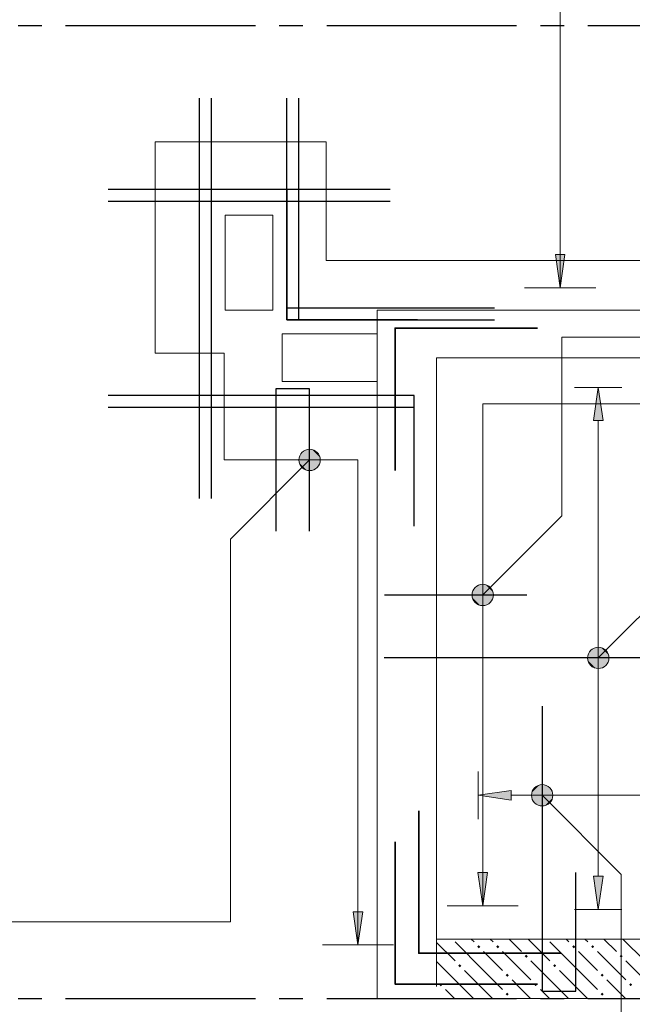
# Model space of a CAD drawing. Header units: millimetres. Extents: x 0 to 59400, y 0 to 42000.
# Tile 14 of 34: x 22307 to 24887, y 28757 to 32906. Entities that reach past the tile are written whole.
import ezdxf

# ---------------------------------------------------------------- set-up
doc = ezdxf.new("R2010")
doc.units = ezdxf.units.MM
doc.linetypes.add('______2', pattern=[270, 200, -70])
doc.linetypes.add('______5', pattern=[1100, 800, -100, 100, -100])
for name, color, linetype, lineweight in [('ЖБ Перекрытие верхний уровень', 7, 'Continuous', 18), ('ЖБ Перекрытие нижний уровень с отделкой', 7, 'Continuous', 13), ('Обрамление П-обр. равн.', 7, 'Continuous', 25), ('Обрамление П-обр. равн.неравн.', 7, 'Continuous', 25), ('Обрамление проемов стержнями', 7, 'Continuous', 18), ('Позиционная метка номер позиции', 7, 'Continuous', 13)]:
    doc.layers.add(name, color=color, linetype=linetype, lineweight=lineweight)
doc.layers.add('ЖБ Стена верхний уровень', color=7, linetype='______2', lineweight=13, true_color=0x656565)
doc.layers.add('Оси', color=7, linetype='______5', lineweight=13, true_color=0x656565)

msp = doc.modelspace()

# ---------------------------------------------------------------- hatches: boundary and pattern name
at = {"layer": 'ЖБ Стена верхний уровень', "linetype": 'Continuous', "lineweight": 18, "transparency": 33554687}
for points in [[(24234.1, 28999.6), (24240.6, 29006.1), (24247.1, 28999.6), (24240.6, 28993.1)], [(24314.1, 28999.6), (24320.6, 29006.1), (24327.1, 28999.6), (24320.6, 28993.1)], [(24634.1, 28999.6), (24640.6, 29006.1), (24647.1, 28999.6), (24640.6, 28993.1)], [(24714.1, 28999.6), (24720.6, 29006.1), (24727.1, 28999.6), (24720.6, 28993.1)], [(24434.1, 28959.6), (24440.6, 28966.1), (24447.1, 28959.6), (24440.6, 28953.1)], [(24834.1, 28959.6), (24840.6, 28966.1), (24847.1, 28959.6), (24840.6, 28953.1)], [(24154.1, 28919.6), (24160.6, 28926.1), (24167.1, 28919.6), (24160.6, 28913.1)], [(24554.1, 28919.6), (24560.6, 28926.1), (24567.1, 28919.6), (24560.6, 28913.1)], [(24354.1, 28879.6), (24360.6, 28886.1), (24367.1, 28879.6), (24360.6, 28873.1)], [(24754.1, 28879.6), (24760.6, 28886.1), (24767.1, 28879.6), (24760.6, 28873.1)], [(24074.1, 28839.6), (24080.6, 28846.1), (24087.1, 28839.6), (24080.6, 28833.1)], [(24474.1, 28839.6), (24480.6, 28846.1), (24487.1, 28839.6), (24480.6, 28833.1)], [(24874.1, 28839.6), (24880.6, 28846.1), (24887.1, 28839.6), (24880.6, 28833.1)], [(24354.1, 28799.6), (24360.6, 28806.1), (24367.1, 28799.6), (24360.6, 28793.1)], [(24754.1, 28799.6), (24760.6, 28806.1), (24767.1, 28799.6), (24760.6, 28793.1)]]:
    msp.add_hatch(color=7, dxfattribs=at).paths.add_polyline_path(points, flags=16)
at = {"layer": 'Обрамление П-обр. равн.', "linetype": 'Continuous', "lineweight": 13, "transparency": 33554687}
for points in [[(24603.6, 31917), (24583.6, 31777), (24563.6, 31917)], [(24764, 29297), (24744, 29157), (24724, 29297)], [(23751.7, 29147), (23731.7, 29007), (23711.7, 29147)]]:
    msp.add_hatch(color=7, dxfattribs=at).paths.add_polyline_path(points, flags=16)
for points in [[(24764, 31217), (24744, 31357), (24724, 31217)], [(24237.2, 29312), (24257.2, 29172), (24277.2, 29312)]]:
    msp.add_hatch(color=7, dxfattribs=at).paths.add_polyline_path(points)
at = {"layer": 'Обрамление П-обр. равн.неравн.', "linetype": 'Continuous', "lineweight": 13, "transparency": 33554687}
msp.add_hatch(color=7, dxfattribs=at).paths.add_polyline_path([(24377.7, 29617.7), (24237.7, 29637.7), (24377.7, 29657.7)], flags=16)
at = {"layer": 'Позиционная метка номер позиции', "linetype": 'Continuous', "lineweight": 13, "transparency": 33554687}
for points in [[(23559.6, 31019.2), (23495.9, 31082.8), (23484.5, 31062.5)], [(23571, 31039.5), (23516.3, 31094.3), (23495.9, 31082.8)], [(23571, 31039.5), (23495.9, 31082.8), (23559.6, 31019.2)], [(23571, 31062.5), (23539.2, 31094.3), (23516.3, 31094.3)], [(23571, 31062.5), (23516.3, 31094.3), (23571, 31039.5)], [(23539.2, 31094.3), (23571, 31062.5), (23559.6, 31082.8)], [(23559.6, 31019.2), (23484.5, 31062.5), (23539.2, 31007.7)], [(23539.2, 31007.7), (23484.5, 31062.5), (23484.5, 31039.5)], [(23539.2, 31007.7), (23484.5, 31039.5), (23516.3, 31007.7)], [(23516.3, 31007.7), (23484.5, 31039.5), (23495.9, 31019.2)], [(24213.9, 30493.5), (24289, 30450.2), (24225.4, 30513.8)], [(24225.4, 30513.8), (24300.5, 30470.5), (24245.8, 30525.3)], [(24225.4, 30513.8), (24289, 30450.2), (24300.5, 30470.5)], [(24245.8, 30525.3), (24300.5, 30470.5), (24300.5, 30493.5)], [(24245.8, 30525.3), (24300.5, 30493.5), (24268.7, 30525.3)], [(24268.7, 30525.3), (24300.5, 30493.5), (24289, 30513.8)], [(24213.9, 30470.5), (24268.7, 30438.7), (24213.9, 30493.5)], [(24213.9, 30493.5), (24268.7, 30438.7), (24289, 30450.2)], [(24245.8, 30438.7), (24213.9, 30470.5), (24225.4, 30450.2)], [(24213.9, 30470.5), (24245.8, 30438.7), (24268.7, 30438.7)], [(24700.8, 30228.4), (24775.8, 30185.2), (24712.2, 30248.8)], [(24712.2, 30248.8), (24787.3, 30205.5), (24732.6, 30260.3)], [(24712.2, 30248.8), (24775.8, 30185.2), (24787.3, 30205.5)], [(24732.6, 30260.3), (24787.3, 30205.5), (24787.3, 30228.4)], [(24732.6, 30260.3), (24787.3, 30228.4), (24755.5, 30260.3)], [(24755.5, 30260.3), (24787.3, 30228.4), (24775.8, 30248.8)], [(24700.8, 30205.5), (24755.5, 30173.7), (24700.8, 30228.4)], [(24700.8, 30228.4), (24755.5, 30173.7), (24775.8, 30185.2)], [(24732.6, 30173.7), (24700.8, 30205.5), (24712.2, 30185.2)], [(24700.8, 30205.5), (24732.6, 30173.7), (24755.5, 30173.7)], [(24464.5, 29649.2), (24496.3, 29681), (24475.9, 29669.6)], [(24496.3, 29681), (24464.5, 29649.2), (24464.5, 29626.3)], [(24496.3, 29681), (24464.5, 29626.3), (24519.2, 29681)], [(24519.2, 29681), (24464.5, 29626.3), (24475.9, 29605.9)], [(24519.2, 29681), (24475.9, 29605.9), (24539.6, 29669.6)], [(24539.6, 29669.6), (24475.9, 29605.9), (24496.3, 29594.5)], [(24539.6, 29669.6), (24496.3, 29594.5), (24551, 29649.2)], [(24551, 29649.2), (24496.3, 29594.5), (24519.2, 29594.5)], [(24551, 29649.2), (24519.2, 29594.5), (24551, 29626.3)], [(24551, 29626.3), (24519.2, 29594.5), (24539.6, 29605.9)]]:
    msp.add_hatch(color=7, dxfattribs=at).paths.add_polyline_path(points)

# ---------------------------------------------------------------- linework, layer by layer
at = {"color": 7, "linetype": 'Continuous', "lineweight": 35, "transparency": 33554687}
for points in [[(23887.7, 31007), (23887.7, 31607), (24487.7, 31607)], [(23987.7, 29572), (23987.7, 28972), (24587.7, 28972)], [(23887.7, 29442), (23887.7, 28842), (24487.7, 28842)]]:
    msp.add_lwpolyline(points, dxfattribs=at)
at = {"layer": 'ЖБ Перекрытие верхний уровень', "color": 7, "linetype": 'Continuous', "lineweight": 18, "transparency": 33554687}
for p, q in [((23372.7, 32082), (23172.7, 32082)), ((23172.7, 32082), (23172.7, 31682)), ((23372.7, 31682), (23372.7, 32082)), ((23172.7, 31682), (23372.7, 31682)), ((23812.7, 31582), (23412.7, 31582)), ((23412.7, 31582), (23412.7, 31382)), ((23812.7, 31382), (23812.7, 31582)), ((24062.7, 29032), (24062.7, 31482)), ((24062.7, 31482), (25312.7, 31482)), ((23412.7, 31382), (23812.7, 31382)), ((37604.2, 29032), (24062.7, 29032))]:
    msp.add_line(p, q, dxfattribs=at)
at = {"layer": 'ЖБ Перекрытие нижний уровень с отделкой', "color": 7, "linetype": 'Continuous', "lineweight": 13, "transparency": 33554687}
for p, q in [((23812.7, 31682), (23812.7, 28782)), ((25312.7, 31682), (23812.7, 31682)), ((23812.7, 28782), (25312.7, 28782))]:
    msp.add_line(p, q, dxfattribs=at)
at = {"layer": 'ЖБ Стена верхний уровень', "color": 251, "linetype": '______2', "lineweight": 13, "true_color": 0x656565, "transparency": 33554687}
for p, q in [((25062.7, 29032), (24062.7, 29032)), ((24062.7, 29032), (24062.7, 28782)), ((24062.7, 28782), (25062.7, 28782))]:
    msp.add_line(p, q, dxfattribs=at)
at = {"layer": 'ЖБ Стена верхний уровень', "color": 9, "linetype": 'Continuous', "lineweight": 18, "true_color": 0xc7c7c7, "transparency": 33554687}
for p, q in [((24062.7, 29017.4), (24140.6, 28939.6)), ((24260.6, 28899.6), (24140.6, 29019.6)), ((24208.1, 29032), (24220.6, 29019.6)), ((24300.6, 29019.6), (24288.1, 29032)), ((24368.1, 29032), (24420.6, 28979.6)), ((24448.1, 29032), (24540.6, 28939.6)), ((24660.6, 28899.6), (24540.6, 29019.6)), ((24608.1, 29032), (24620.6, 29019.6)), ((24700.6, 29019.6), (24688.1, 29032)), ((24768.1, 29032), (24820.6, 28979.6)), ((24848.1, 29032), (24940.6, 28939.6)), ((24260.6, 28979.6), (24340.6, 28899.6)), ((24340.6, 28979.6), (24460.6, 28859.6)), ((24660.6, 28979.6), (24740.6, 28899.6)), ((24740.6, 28979.6), (24860.6, 28859.6)), ((24180.6, 28819.6), (24062.7, 28937.4)), ((24580.6, 28819.6), (24460.6, 28939.6)), ((24980.6, 28819.6), (24860.6, 28939.6)), ((24180.6, 28899.6), (24260.6, 28819.6)), ((24260.6, 28899.6), (24340.6, 28819.6)), ((24580.6, 28899.6), (24660.6, 28819.6)), ((24660.6, 28899.6), (24740.6, 28819.6)), ((24420.6, 28819.6), (24380.6, 28859.6)), ((24820.6, 28819.6), (24780.6, 28859.6)), ((24100.6, 28819.6), (24138.1, 28782)), ((24180.6, 28819.6), (24218.1, 28782)), ((24260.6, 28819.6), (24298.1, 28782)), ((24458.1, 28782), (24420.6, 28819.6)), ((24500.6, 28819.6), (24538.1, 28782)), ((24580.6, 28819.6), (24618.1, 28782)), ((24660.6, 28819.6), (24698.1, 28782)), ((24858.1, 28782), (24820.6, 28819.6))]:
    msp.add_line(p, q, dxfattribs=at)
at = {"layer": 'Обрамление П-обр. равн.', "color": 251, "linetype": 'Continuous', "lineweight": 13, "true_color": 0x494949, "transparency": 33554687}
for p, q in [((24583.6, 31777), (24563.6, 31917)), ((24563.6, 31917), (24603.6, 31917)), ((24583.6, 31917), (24583.6, 31927)), ((24603.6, 31917), (24583.6, 31777)), ((24733.6, 31777), (24433.6, 31777)), ((24583.6, 31777), (24583.6, 31777)), ((24583.6, 31777), (24583.6, 31777)), ((24583.6, 31777), (24583.6, 31777)), ((24744, 31357), (24644, 31357)), ((24744, 31357), (24724, 31217)), ((24764, 31217), (24744, 31357)), ((24744, 31357), (24844, 31357)), ((24744, 31357), (24744, 31357)), ((24724, 31217), (24764, 31217)), ((24744, 29297), (24744, 31217)), ((24277.2, 29312), (24237.2, 29312)), ((24237.2, 29312), (24257.2, 29172)), ((24257.2, 29312), (24257.2, 29322)), ((24257.2, 29172), (24277.2, 29312)), ((24744, 29157), (24724, 29297)), ((24724, 29297), (24764, 29297)), ((24764, 29297), (24744, 29157)), ((24407.2, 29172), (24107.2, 29172)), ((24257.2, 29172), (24257.2, 29172)), ((24257.2, 29172), (24257.2, 29172)), ((24257.2, 29172), (24257.2, 29172)), ((23731.7, 29007), (23711.7, 29147)), ((23711.7, 29147), (23751.7, 29147)), ((23731.7, 29147), (23731.7, 29157)), ((23751.7, 29147), (23731.7, 29007)), ((24744, 29157), (24644, 29157)), ((24744, 29157), (24844, 29157)), ((24744, 29157), (24744, 29157)), ((23881.7, 29007), (23581.7, 29007)), ((23731.7, 29007), (23731.7, 29007)), ((23731.7, 29007), (23731.7, 29007)), ((23731.7, 29007), (23731.7, 29007))]:
    msp.add_line(p, q, dxfattribs=at)
at = {"layer": 'Обрамление П-обр. равн.', "color": 7, "linetype": 'Continuous', "lineweight": 25, "transparency": 33554687}
for p, q in [((23843.7, 30482), (24443.7, 30482)), ((25281.7, 30217), (23841.7, 30217))]:
    msp.add_line(p, q, dxfattribs=at)
at = {"layer": 'Обрамление П-обр. равн.', "color": 251, "linetype": 'Continuous', "lineweight": 13, "true_color": 0x494949, "transparency": 33554687}
for points in [[(24583.6, 31777), (24583.6, 37302.9), (10487.7, 37302.9)], [(23731.7, 29007), (23731.7, 31051), (23167.7, 31051), (23167.7, 31501), (22877.7, 31501), (22877.7, 32391), (23597.7, 32391), (23597.7, 31891), (25087.7, 31891)], [(25037.7, 31287.5), (24257.2, 31287.5), (24257.2, 29172)]]:
    msp.add_lwpolyline(points, dxfattribs=at)
at = {"layer": 'Обрамление П-обр. равн.', "color": 7, "linetype": 'Continuous', "lineweight": 25, "transparency": 33554687}
msp.add_lwpolyline([(23527.7, 30751), (23527.7, 31351), (23385.7, 31351), (23385.7, 30751)], dxfattribs=at)
at = {"layer": 'Обрамление П-обр. равн.неравн.', "color": 251, "linetype": 'Continuous', "lineweight": 13, "true_color": 0x494949, "transparency": 33554687}
for p, q in [((24237.7, 29637.7), (24237.7, 29737.7)), ((24237.7, 29637.7), (24377.7, 29657.7)), ((24377.7, 29617.7), (24237.7, 29637.7)), ((24237.7, 29637.7), (24237.7, 29537.7)), ((24237.7, 29637.7), (24237.7, 29637.7)), ((24377.7, 29657.7), (24377.7, 29617.7)), ((24377.7, 29637.7), (25097.7, 29637.7))]:
    msp.add_line(p, q, dxfattribs=at)
at = {"layer": 'Обрамление П-обр. равн.неравн.', "color": 7, "linetype": 'Continuous', "lineweight": 25, "transparency": 33554687}
msp.add_lwpolyline([(24507.7, 30013), (24507.7, 28813), (24649.7, 28813), (24649.7, 29313)], dxfattribs=at)
at = {"layer": 'Обрамление проемов стержнями', "color": 7, "linetype": 'Continuous', "lineweight": 25, "transparency": 33554687}
for p, q in [((23062.7, 32576), (23062.7, 30888)), ((23062.7, 32576), (23062.7, 30888)), ((23112.7, 32576), (23112.7, 30888)), ((23112.7, 32576), (23112.7, 30888)), ((22678.7, 32192), (23866.7, 32192)), ((22678.7, 32192), (23866.7, 32192)), ((22678.7, 32142), (23866.7, 32142)), ((22678.7, 32142), (23866.7, 32142))]:
    msp.add_line(p, q, dxfattribs=at)
for points in [[(23932.7, 31642), (23432.7, 31642), (23432.7, 32576)], [(23932.7, 31642), (23432.7, 31642), (23432.7, 32576)], [(23982.7, 31642), (23482.7, 31642), (23482.7, 32576)], [(23982.7, 31642), (23482.7, 31642), (23482.7, 32576)], [(23432.7, 32192), (23432.7, 31692), (24306.7, 31692)], [(23432.7, 32192), (23432.7, 31692), (24306.7, 31692)], [(23432.7, 32142), (23432.7, 31642), (24306.7, 31642)], [(23432.7, 32142), (23432.7, 31642), (24306.7, 31642)], [(23968.7, 30822), (23968.7, 31322), (22678.7, 31322)], [(23968.7, 30822), (23968.7, 31322), (22678.7, 31322)], [(23968.7, 30772), (23968.7, 31272), (22678.7, 31272)], [(23968.7, 30772), (23968.7, 31272), (22678.7, 31272)]]:
    msp.add_lwpolyline(points, dxfattribs=at)
at = {"layer": 'Оси', "color": 8, "linetype": '______5', "lineweight": -3, "transparency": 33554687}
for p, q in [((3800, 32882), (27445.3, 32882)), ((3800, 28782), (38610, 28782))]:
    msp.add_line(p, q, dxfattribs=at)
at = {"layer": 'Позиционная метка номер позиции', "color": 7, "linetype": 'Continuous', "lineweight": 13, "transparency": 33554687}
for p, q in [((23495.9, 31082.8), (23495.9, 31082.8)), ((23559.6, 31082.8), (23559.6, 31082.8)), ((23495.9, 31019.2), (23495.9, 31019.2)), ((23559.6, 31019.2), (23559.6, 31019.2)), ((24225.4, 30513.8), (24225.4, 30513.8)), ((24289, 30513.8), (24289, 30513.8)), ((24225.4, 30450.2), (24225.4, 30450.2)), ((24289, 30450.2), (24289, 30450.2)), ((24712.2, 30248.8), (24712.2, 30248.8)), ((24775.8, 30248.8), (24775.8, 30248.8)), ((24712.2, 30185.2), (24712.2, 30185.2)), ((24775.8, 30185.2), (24775.8, 30185.2)), ((24475.9, 29669.6), (24475.9, 29669.6)), ((24539.6, 29669.6), (24539.6, 29669.6)), ((24475.9, 29605.9), (24475.9, 29605.9)), ((24539.6, 29605.9), (24539.6, 29605.9))]:
    msp.add_line(p, q, dxfattribs=at)
for points in [[(24257.2, 30482), (24590.5, 30815.3), (24590.5, 31568), (27281.5, 31568)], [(23527.7, 31051), (23194.4, 30717.7), (23194.4, 29105), (20754.4, 29105)], [(24744, 30217), (25077.4, 30550.3), (27288.4, 30550.3)], [(24507.7, 29637.7), (24841.1, 29304.4), (24841.1, 28121.7), (21672.1, 28121.7)]]:
    msp.add_lwpolyline(points, dxfattribs=at)
for centre in [(23527.7, 31051), (24257.2, 30482), (24744, 30217), (24507.7, 29637.7)]:
    msp.add_circle(centre, 45, dxfattribs=at)

doc.saveas('drawing.dxf')
